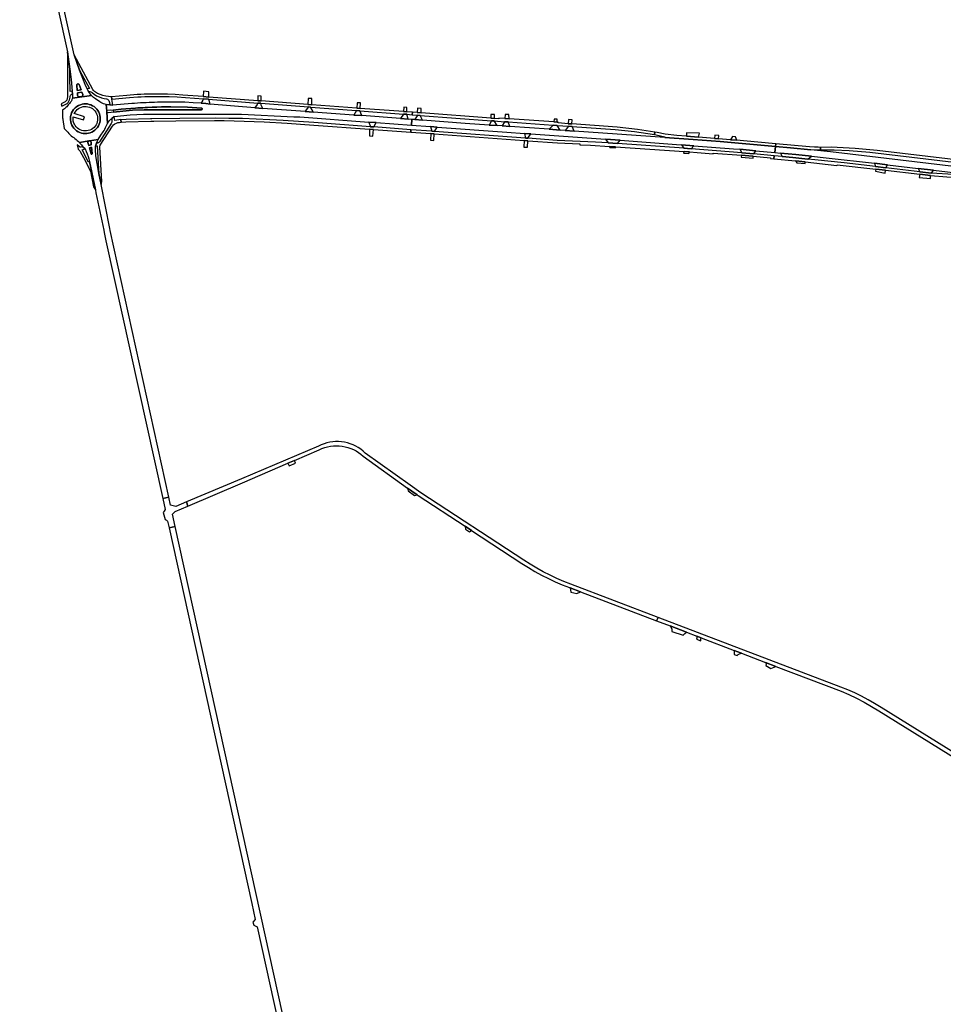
# Model space of a CAD drawing. Header units: metres. Extents: x 127325 to 135234, y 401140 to 409815.
# Tile 39 of 125: x 127414 to 128278, y 405906 to 406827. Entities that reach past the tile are written whole.
import ezdxf

# ---------------------------------------------------------------- set-up
doc = ezdxf.new("R2010")
doc.units = ezdxf.units.M
doc.layers.add('wegvakonderdelen', color=7, linetype='Continuous')

msp = doc.modelspace()

# ---------------------------------------------------------------- linework, layer by layer
at = {"layer": 'wegvakonderdelen'}
for points in [[(127431.12, 406922.69), (127459.04, 406796.96), (127461.21, 406780.59), (127462.05, 406773.4), (127462.31, 406771.18), (127463.37, 406760.17), (127463.53, 406757.53), (127463.61, 406755.41), (127463.61, 406755.02), (127463.6, 406754.64), (127463.56, 406754.25), (127463.51, 406753.87), (127463.44, 406753.49), (127481.26, 406756.02), (127478.51, 406759.89), (127477.24, 406762.16), (127475.46, 406766.29), (127473.23, 406771.89), (127470.27, 406779.68), (127465.21, 406794.03), (127414.16, 407023.17)], [(128311.69, 406686.94), (128191.37, 406701.26), (128172.89, 406703.27), (128154.4, 406705.16), (128135.56, 406706.97), (128121.36, 406708.25), (128120.71, 406702.73), (128126.14, 406702.22), (128140.57, 406700.79), (128155, 406699.31), (128168.72, 406697.84), (128214.1, 406692.61), (128226.38, 406691.17), (128254.87, 406687.83), (128269.4, 406686.12), (128316.53, 406680.59)], [(128329.95, 406691.23), (128216.5, 406704.66), (128195.84, 406706.54), (128173.48, 406707.56), (128163.54, 406707.53), (128163.54, 406707.53), (128163.54, 406705.24), (128176.18, 406705.19), (128190.52, 406704.48), (128209.66, 406702.94), (128314.53, 406690.61)], [(128489.07, 406016.62), (128220.2, 406183.24), (128214.22, 406186.97), (128208.12, 406190.51), (128201.9, 406193.83), (128195.57, 406196.95), (128189.15, 406199.85), (128182.63, 406202.54), (128011.67, 406267.65), (128011.67, 406267.65), (128010.17, 406264.47), (128022.77, 406259.66), (128038.15, 406253.79), (128047.75, 406250.13), (128051.91, 406248.54), (128082.61, 406236.83), (128089.56, 406234.18), (128112.02, 406225.61), (128121.79, 406221.88), (128182.8, 406198.61), (128190.14, 406195.42), (128197.36, 406191.97), (128204.46, 406188.27), (128211.42, 406184.32), (128218.24, 406180.13), (128502.45, 406004.12)]]:
    msp.add_lwpolyline(points, dxfattribs=at)
for points in [[(127463.53, 406757.53), (127463.37, 406760.17), (127461.24, 406759.85), (127461.22, 406773.29), (127461.21, 406780.59), (127459.04, 406796.96), (127458.63, 406796.87), (127458.78, 406793.79), (127458.88, 406766.3), (127458.92, 406754.71), (127458.28, 406751.84), (127456.57, 406750.04), (127452.96, 406748.4), (127453.71, 406746.18), (127457.47, 406747.89), (127458.56, 406748.64), (127459.5, 406749.57), (127460.27, 406750.65), (127460.83, 406751.85), (127461.18, 406753.12), (127461.29, 406754.44), (127461.32, 406754.9), (127461.41, 406755.34), (127461.65, 406755.93), (127461.99, 406756.47), (127462.43, 406756.92), (127462.95, 406757.28), (127463.53, 406757.53)], [(127465.21, 406794.03), (127470.27, 406779.68), (127474.29, 406772.29), (127479.61, 406762.53), (127477.24, 406762.16), (127478.51, 406759.89), (127479.23, 406759.95), (127479.95, 406759.86), (127480.64, 406759.63), (127481.28, 406759.27), (127481.83, 406758.79), (127483.88, 406757.22), (127486.08, 406755.86), (127488.41, 406754.74), (127490.84, 406753.86), (127493.35, 406753.24), (127495.33, 406752.84), (127496.19, 406752.51), (127496.94, 406752), (127497.56, 406751.32), (127498, 406750.51), (127498.24, 406749.63), (127498.55, 406747.26), (127501.19, 406746.9), (127500.48, 406752.53), (127500.05, 406754.8), (127497.34, 406754.98), (127494.65, 406755.4), (127492.01, 406756.05), (127489.44, 406756.92), (127486.95, 406758.01), (127485.91, 406758.51), (127484.95, 406759.14), (127484.08, 406759.91), (127483.33, 406760.78), (127482.7, 406761.75), (127465.21, 406794.03)], [(127469.67, 406766.22), (127471.54, 406761.24), (127468.02, 406760.74), (127467.61, 406765.77), (127467.72, 406766.24), (127468.02, 406766.63), (127468.46, 406766.84), (127468.94, 406766.83), (127469.38, 406766.61), (127469.67, 406766.22)], [(127469.67, 406766.22), (127469.38, 406766.61), (127468.94, 406766.83), (127468.46, 406766.84), (127468.02, 406766.63), (127467.72, 406766.24), (127467.61, 406765.77), (127468.02, 406760.74), (127471.54, 406761.24), (127469.67, 406766.22)], [(127472.38, 406759.04), (127473.16, 406756.95), (127473.25, 406756.45), (127473.17, 406755.96), (127472.93, 406755.52), (127472.54, 406755.19), (127472.07, 406755.02), (127471.32, 406754.91), (127470.07, 406754.73), (127469.58, 406754.74), (127469.12, 406754.91), (127468.75, 406755.22), (127468.49, 406755.63), (127468.38, 406756.11), (127468.21, 406758.41), (127472.38, 406759.04)], [(127472.38, 406759.04), (127468.21, 406758.41), (127468.38, 406756.11), (127468.49, 406755.63), (127468.75, 406755.22), (127469.12, 406754.91), (127469.58, 406754.74), (127470.07, 406754.73), (127471.32, 406754.91), (127472.07, 406755.02), (127472.54, 406755.19), (127472.93, 406755.52), (127473.17, 406755.96), (127473.25, 406756.45), (127473.16, 406756.95), (127472.38, 406759.04)], [(127585.75, 406755.05), (127591.03, 406754.65), (127591.28, 406759.56), (127586.02, 406759.97), (127585.75, 406755.05)], [(127496.44, 406729.99), (127495.67, 406740.73), (127495.6, 406741.23), (127495.61, 406741.52), (127495.1, 406747.58), (127493.83, 406747.9), (127492.59, 406748.33), (127491.39, 406748.87), (127490.24, 406749.5), (127489.15, 406750.23), (127484.95, 406753.02), (127484.15, 406753.54), (127483.38, 406754.1), (127482.64, 406754.7), (127481.93, 406755.35), (127481.26, 406756.02), (127463.44, 406753.49), (127463.29, 406752.85), (127463.09, 406752.23), (127462.84, 406751.62), (127462.55, 406751.04), (127462.21, 406750.47), (127461.5, 406749.53), (127460.67, 406748.7), (127459.38, 406747.2), (127458.14, 406745.59), (127457.49, 406744.84), (127456.77, 406744.15), (127455.99, 406743.53), (127455.16, 406742.99), (127454.28, 406742.53), (127454.24, 406735.2), (127454.51, 406734.27), (127454.54, 406734.11), (127454.55, 406733.96), (127454.53, 406733.8), (127454.49, 406733.64), (127454.42, 406733.5), (127455.65, 406725.21), (127459.25, 406721.75), (127460.19, 406720.56), (127461.23, 406719.45), (127462.34, 406718.42), (127463.53, 406717.48), (127464.79, 406716.63), (127465.91, 406715.82), (127466.99, 406714.97), (127468.04, 406714.07), (127469.05, 406713.13), (127470.01, 406712.15), (127479.23, 406713.64), (127479.35, 406713.66), (127487.58, 406714.85), (127488.44, 406716.53), (127490.62, 406719.9), (127491.53, 406721.02), (127492.38, 406722.18), (127493.16, 406723.4), (127493.86, 406724.66), (127494.49, 406725.96), (127496.44, 406729.99)], [(127681.24, 406741.16), (127641.66, 406743.92), (127634.19, 406744.54), (127592.37, 406748.04), (127588.22, 406748.43), (127584.07, 406748.78), (127576.4, 406749.31), (127568.71, 406749.67), (127561.02, 406749.87), (127553.33, 406749.91), (127545.64, 406749.8), (127543.03, 406749.73), (127540.43, 406749.64), (127537.83, 406749.55), (127535.23, 406749.44), (127532.63, 406749.33), (127529.9, 406749.19), (127527.18, 406749.04), (127524.46, 406748.88), (127521.74, 406748.7), (127519.02, 406748.51), (127501.19, 406746.9), (127498.55, 406747.26), (127497.86, 406747.26), (127497.16, 406747.29), (127496.47, 406747.36), (127495.78, 406747.45), (127495.1, 406747.58), (127495.61, 406741.52), (127495.68, 406741.77), (127495.81, 406741.99), (127496, 406742.17), (127496.23, 406742.29), (127496.48, 406742.35), (127499.31, 406742.64), (127501.66, 406742.37), (127509, 406743.13), (127522.64, 406744.22), (127524.87, 406744.36), (127527.09, 406744.5), (127529.31, 406744.63), (127531.53, 406744.75), (127533.76, 406744.86), (127538.1, 406745.06), (127542.45, 406745.22), (127546.8, 406745.34), (127551.15, 406745.43), (127555.5, 406745.49), (127571.32, 406745), (127584.34, 406744.16), (127584.5, 406744.13), (127584.64, 406744.04), (127584.75, 406743.92), (127584.81, 406743.77), (127584.82, 406743.6), (127584.81, 406743.21), (127584.78, 406743.06), (127584.7, 406742.92), (127584.58, 406742.82), (127584.44, 406742.76), (127584.28, 406742.75), (127538.75, 406742.72), (127534.31, 406742.67), (127530.71, 406742.62), (127519.69, 406742.24), (127510.71, 406741.52), (127501.88, 406740.48), (127499.62, 406740.15), (127496.82, 406739.86), (127496.5, 406739.87), (127496.2, 406739.97), (127495.95, 406740.17), (127495.77, 406740.43), (127495.67, 406740.73), (127496.44, 406729.99), (127496.72, 406730.58), (127497.3, 406731.46), (127497.95, 406732.3), (127498.67, 406733.07), (127499.45, 406733.79), (127500.29, 406734.43), (127502.63, 406736.26), (127517.51, 406738.09), (127530.13, 406738.58), (127535.35, 406738.59), (127599.08, 406738.71), (127621.78, 406738.44), (127670.74, 406736.22), (127676.28, 406735.95), (127740.82, 406731.2), (127747.71, 406730.69), (127780.69, 406728.27), (127781.16, 406733.71), (127777.71, 406733.96), (127770.51, 406734.5), (127734.19, 406737.21), (127726.92, 406737.76), (127688.7, 406740.61), (127681.24, 406741.16)], [(127640.06, 406750.97), (127637.1, 406751.19), (127591.03, 406754.65), (127585.75, 406755.05), (127566.8, 406756.48), (127559.58, 406756.94), (127552.35, 406757.24), (127545.11, 406757.39), (127537.87, 406757.37), (127530.63, 406757.19), (127527.38, 406757.06), (127524.12, 406756.89), (127520.87, 406756.7), (127517.62, 406756.47), (127514.37, 406756.21), (127500.05, 406754.8), (127500.48, 406752.53), (127516.94, 406754.26), (127524.65, 406754.69), (127527.92, 406754.86), (127531.19, 406754.99), (127538.8, 406755.18), (127546.4, 406755.19), (127554.01, 406755.03), (127561.6, 406754.69), (127569.19, 406754.17), (127586.1, 406752.84), (127590.91, 406752.47), (127636.95, 406748.99), (127639.84, 406748.77), (127684.39, 406745.4), (127686.34, 406745.25), (127729.42, 406741.99), (127732.31, 406741.78), (127773.43, 406738.67), (127776.35, 406738.45), (127781.54, 406738.05), (127781.74, 406740.34), (127776.32, 406740.75), (127773.3, 406740.98), (127732.91, 406744.01), (127729.61, 406744.26), (127687.68, 406747.4), (127683.75, 406747.7), (127640.06, 406750.97)], [(127590.91, 406752.47), (127586.1, 406752.84), (127585.47, 406751.76), (127584.64, 406750.13), (127584.07, 406748.78), (127588.22, 406748.43), (127592.37, 406748.04), (127592.04, 406749.04), (127591.39, 406751.36), (127590.91, 406752.47)], [(127637.1, 406751.19), (127640.06, 406750.97), (127640.24, 406755.5), (127637.04, 406755.59), (127637.1, 406751.19)], [(127683.75, 406747.7), (127687.68, 406747.4), (127687.61, 406753.14), (127684.13, 406753.29), (127683.75, 406747.7)], [(127480.24, 406721.17), (127478.61, 406720.71), (127476.94, 406720.45), (127475.26, 406720.38), (127473.57, 406720.53), (127471.92, 406720.88), (127470.32, 406721.42), (127468.79, 406722.16), (127467.37, 406723.07), (127466.07, 406724.15), (127464.9, 406725.39), (127463.89, 406726.76), (127463.06, 406728.24), (127462.41, 406729.82), (127461.96, 406731.46), (127461.71, 406733.14), (127461.67, 406734.85), (127461.84, 406736.54), (127462.21, 406738.2), (127462.78, 406739.81), (127463.55, 406741.33), (127464.65, 406742.95), (127465.97, 406744.41), (127467.48, 406745.66), (127469.16, 406746.69), (127470.96, 406747.47), (127472.58, 406747.93), (127474.24, 406748.2), (127475.92, 406748.26), (127477.6, 406748.12), (127479.25, 406747.78), (127480.84, 406747.24), (127482.36, 406746.52), (127483.78, 406745.61), (127485.09, 406744.54), (127486.25, 406743.33), (127487.26, 406741.98), (127488.09, 406740.52), (127488.75, 406738.96), (127489.21, 406737.35), (127489.48, 406735.68), (127489.54, 406734), (127489.4, 406732.32), (127489.06, 406730.67), (127488.52, 406729.08), (127487.79, 406727.56), (127486.89, 406726.14), (127485.82, 406724.84), (127484.6, 406723.67), (127483.25, 406722.67), (127481.79, 406721.83), (127480.24, 406721.17)], [(127480.24, 406721.17), (127481.79, 406721.83), (127483.25, 406722.67), (127484.6, 406723.67), (127485.82, 406724.84), (127486.89, 406726.14), (127487.79, 406727.56), (127488.52, 406729.08), (127489.06, 406730.67), (127489.4, 406732.32), (127489.54, 406734), (127489.48, 406735.68), (127489.21, 406737.35), (127488.75, 406738.96), (127488.09, 406740.52), (127487.26, 406741.98), (127486.25, 406743.33), (127485.09, 406744.54), (127483.78, 406745.61), (127482.36, 406746.52), (127480.84, 406747.24), (127479.25, 406747.78), (127477.6, 406748.12), (127475.92, 406748.26), (127474.24, 406748.2), (127472.58, 406747.93), (127470.96, 406747.47), (127469.16, 406746.69), (127467.48, 406745.66), (127465.97, 406744.41), (127464.65, 406742.95), (127463.55, 406741.33), (127462.78, 406739.81), (127462.21, 406738.2), (127461.84, 406736.54), (127461.67, 406734.85), (127461.71, 406733.14), (127461.96, 406731.46), (127462.41, 406729.82), (127463.06, 406728.24), (127463.89, 406726.76), (127464.9, 406725.39), (127466.07, 406724.15), (127467.37, 406723.07), (127468.79, 406722.16), (127470.32, 406721.42), (127471.92, 406720.88), (127473.57, 406720.53), (127475.26, 406720.38), (127476.94, 406720.45), (127478.61, 406720.71), (127480.24, 406721.17)], [(127486.63, 406737.61), (127486.97, 406736.09), (127487.1, 406734.55), (127487.03, 406733), (127486.75, 406731.48), (127486.26, 406730.01), (127485.58, 406728.61), (127484.72, 406727.32), (127483.7, 406726.16), (127482.53, 406725.15), (127481.23, 406724.3), (127479.83, 406723.64), (127478.35, 406723.17), (127476.82, 406722.9), (127475.27, 406722.84), (127473.73, 406722.99), (127472.22, 406723.35), (127470.78, 406723.91), (127469.42, 406724.65), (127468.17, 406725.58), (127467.06, 406726.66), (127466.11, 406727.88), (127465.32, 406729.22), (127464.92, 406730.11), (127464.6, 406731.06), (127464.35, 406732.06), (127464.19, 406733.08), (127464.12, 406734.1), (127464.15, 406735.13), (127464.27, 406736.15), (127473.97, 406733.2), (127474.92, 406736.2), (127465.22, 406739.23), (127465.97, 406740.58), (127466.89, 406741.81), (127467.97, 406742.91), (127469.18, 406743.85), (127470.51, 406744.63), (127471.93, 406745.22), (127473.42, 406745.61), (127474.95, 406745.8), (127476.49, 406745.79), (127478.01, 406745.57), (127479.49, 406745.15), (127480.9, 406744.54), (127482.21, 406743.74), (127483.41, 406742.77), (127484.47, 406741.66), (127485.37, 406740.41), (127486.09, 406739.05), (127486.63, 406737.61)], [(127501.66, 406742.37), (127501.88, 406740.48), (127510.71, 406741.52), (127519.69, 406742.24), (127530.71, 406742.62), (127534.31, 406742.67), (127538.75, 406742.72), (127584.28, 406742.75), (127584.44, 406742.76), (127584.58, 406742.82), (127584.7, 406742.92), (127584.78, 406743.06), (127584.81, 406743.21), (127584.82, 406743.6), (127584.81, 406743.77), (127584.75, 406743.92), (127584.64, 406744.04), (127584.5, 406744.13), (127584.34, 406744.16), (127571.32, 406745), (127555.5, 406745.49), (127551.15, 406745.43), (127546.8, 406745.34), (127542.45, 406745.22), (127538.1, 406745.06), (127533.76, 406744.86), (127531.53, 406744.75), (127529.31, 406744.63), (127527.09, 406744.5), (127524.87, 406744.36), (127522.64, 406744.22), (127509, 406743.13), (127501.66, 406742.37)], [(127639.84, 406748.77), (127636.95, 406748.99), (127636.52, 406747.53), (127634.87, 406745.51), (127634.19, 406744.54), (127641.66, 406743.92), (127641.12, 406745.17), (127640.02, 406747.1), (127639.84, 406748.77)], [(127686.34, 406745.25), (127684.39, 406745.4), (127683.56, 406744.09), (127682.36, 406742.67), (127681.24, 406741.16), (127688.7, 406740.61), (127687.83, 406742.49), (127686.34, 406745.25)], [(127732.31, 406741.78), (127729.42, 406741.99), (127726.92, 406737.76), (127734.19, 406737.21), (127732.31, 406741.78)], [(127729.61, 406744.26), (127732.91, 406744.01), (127733.08, 406749.04), (127729.86, 406749.21), (127729.61, 406744.26)], [(127773.3, 406740.98), (127776.32, 406740.75), (127776.51, 406744.95), (127773.5, 406745.13), (127773.3, 406740.98)], [(127786.2, 406740.01), (127789.86, 406739.73), (127789.98, 406743.84), (127786.32, 406744.07), (127786.2, 406740.01)], [(127509.04, 406731.07), (127508.9, 406733.28), (127508.88, 406733.48), (127503.05, 406732.8), (127502.63, 406736.26), (127500.29, 406734.43), (127500.51, 406732.63), (127500.53, 406732.08), (127500.48, 406731.53), (127500.35, 406730.99), (127500.16, 406730.47), (127499.89, 406729.98), (127488.88, 406712.81), (127488.58, 406712.46), (127488.23, 406712.15), (127487.85, 406711.89), (127487.43, 406711.69), (127486.99, 406711.55), (127486.05, 406711.3), (127485.22, 406708.49), (127486.75, 406708.98), (127487.63, 406692.45), (127488.15, 406682.93), (127490.29, 406672.66), (127490.95, 406675.52), (127489.11, 406707.75), (127489.23, 406708.75), (127489.6, 406709.61), (127500.93, 406727.47), (127502.02, 406728.57), (127503.27, 406729.48), (127504.65, 406730.19), (127506.12, 406730.68), (127507.64, 406730.93), (127509.04, 406731.07)], [(127508.9, 406733.28), (127509.04, 406731.07), (127513.43, 406731.35), (127537.01, 406732.01), (127539.69, 406732.09), (127560.38, 406732.43), (127596.33, 406732.54), (127605.63, 406732.51), (127614.93, 406732.38), (127624.23, 406732.14), (127633.52, 406731.8), (127642.81, 406731.34), (127664.5, 406730.16), (127689.53, 406728.44), (127741.63, 406724.62), (127745.27, 406724.35), (127780.13, 406721.8), (127780.33, 406724.07), (127745.45, 406726.64), (127742.51, 406726.85), (127689.42, 406730.75), (127660.79, 406732.67), (127648.09, 406733.43), (127635.38, 406734.02), (127622.66, 406734.43), (127609.94, 406734.67), (127597.22, 406734.73), (127563.9, 406734.66), (127537.84, 406734.33), (127536.44, 406734.28), (127513.83, 406733.63), (127508.9, 406733.28)], [(127747.71, 406730.69), (127740.82, 406731.2), (127742.51, 406726.85), (127745.45, 406726.64), (127747.71, 406730.69)], [(127776.35, 406738.45), (127773.43, 406738.67), (127770.51, 406734.5), (127777.71, 406733.96), (127776.35, 406738.45)], [(127933.11, 406722.73), (127924.64, 406723.34), (127919.98, 406723.67), (127909.49, 406724.41), (127872.89, 406727.01), (127865.59, 406727.53), (127861.01, 406727.85), (127853.36, 406728.4), (127830.9, 406729.99), (127791.2, 406732.96), (127783.94, 406733.5), (127781.16, 406733.71), (127780.69, 406728.27), (127798.67, 406726.94), (127804.91, 406726.48), (127870.08, 406721.69), (127886.4, 406720.53), (127892.51, 406720.09), (127962.42, 406715.09), (127975.95, 406714.12), (128028.87, 406710.34), (128033.49, 406709.98), (128045.11, 406709.09), (128081.98, 406706.24), (128088.02, 406705.72), (128102.89, 406704.4), (128120.71, 406702.73), (128121.36, 406708.25), (128069.52, 406712.92), (128044.42, 406714.83), (128017.94, 406716.71), (127933.11, 406722.73)], [(127917.21, 406731.07), (127914.13, 406731.28), (127872.06, 406734.28), (127868.3, 406734.54), (127862.6, 406734.95), (127862.52, 406734.28), (127858.5, 406734.59), (127855.14, 406734.84), (127789.86, 406739.73), (127786.2, 406740.01), (127781.74, 406740.34), (127781.54, 406738.05), (127786.47, 406737.68), (127788.98, 406737.49), (127855.73, 406732.44), (127858.04, 406732.27), (127867.98, 406731.54), (127871.28, 406731.31), (127913.39, 406728.31), (127917.21, 406728.03), (127927.8, 406727.28), (127931.11, 406727.04), (127971.45, 406724.17), (127989.63, 406722.42), (128008.21, 406719.47), (128008.67, 406721.78), (127992.32, 406724.34), (127973.41, 406726.39), (127930.89, 406729.44), (127927.45, 406729.69), (127917.91, 406730.37), (127917.95, 406731.01), (127917.21, 406731.07)], [(127788.98, 406737.49), (127786.47, 406737.68), (127783.94, 406733.5), (127791.2, 406732.96), (127788.98, 406737.49)], [(127858.04, 406732.27), (127855.73, 406732.44), (127853.36, 406728.4), (127861.01, 406727.85), (127858.04, 406732.27)], [(127855.14, 406734.84), (127858.5, 406734.59), (127858.4, 406738.13), (127855.09, 406738.3), (127855.14, 406734.84)], [(127871.28, 406731.31), (127867.98, 406731.54), (127865.59, 406727.53), (127872.89, 406727.01), (127871.28, 406731.31)], [(127868.3, 406734.54), (127872.06, 406734.28), (127872.02, 406738.33), (127868.47, 406738.4), (127868.3, 406734.54)], [(127917.16, 406733.91), (127914.18, 406734), (127914.13, 406731.28), (127917.21, 406731.07), (127917.16, 406733.91)], [(127927.45, 406729.69), (127930.89, 406729.44), (127931.04, 406733.17), (127927.81, 406733.51), (127927.45, 406729.69)], [(127745.27, 406724.35), (127741.63, 406724.62), (127741.37, 406718.24), (127744.5, 406718.06), (127745.27, 406724.35)], [(127973.45, 406711.08), (127964.79, 406711.7), (127952.84, 406712.43), (127917.21, 406714.01), (127889.71, 406716.03), (127887.37, 406716.2), (127802.34, 406722.45), (127799.8, 406722.64), (127780.33, 406724.07), (127780.13, 406721.8), (127798.75, 406720.43), (127802.17, 406720.18), (127886.38, 406714), (127889.81, 406713.75), (127917.39, 406711.73), (127938.33, 406710.71), (127938.41, 406710.03), (127948.28, 406709.66), (127966.12, 406708.43), (127971.84, 406708.03), (128035.94, 406703.6), (128040.97, 406703.25), (128048.07, 406702.76), (128063.04, 406701.48), (128063.07, 406702.2), (128089.64, 406700.14), (128096.63, 406699.6), (128100.53, 406699.23), (128116.86, 406697.69), (128116.78, 406697.06), (128120.01, 406696.75), (128120.34, 406699.55), (128101.15, 406701.34), (128089.83, 406702.4), (128042.49, 406706.15), (128035.72, 406706.64), (127973.45, 406711.08)], [(127804.91, 406726.48), (127798.67, 406726.94), (127799.8, 406722.64), (127802.34, 406722.45), (127804.91, 406726.48)], [(127917.21, 406728.03), (127913.39, 406728.31), (127909.49, 406724.41), (127919.98, 406723.67), (127917.21, 406728.03)], [(127931.11, 406727.04), (127927.8, 406727.28), (127924.64, 406723.34), (127933.11, 406722.73), (127931.11, 406727.04)], [(127498.8, 406629.69), (127498.39, 406631.71), (127490.29, 406672.66), (127488.15, 406682.93), (127486.51, 406692.35), (127485.26, 406699.6), (127484.95, 406705.53), (127485.22, 406708.49), (127486.05, 406711.3), (127486.87, 406713.48), (127487.58, 406714.85), (127479.35, 406713.66), (127479.81, 406713.64), (127480.25, 406713.48), (127480.61, 406713.19), (127480.87, 406712.79), (127480.98, 406712.34), (127481.18, 406709.96), (127478.79, 406709.35), (127478.08, 406711.97), (127478.07, 406712.41), (127478.2, 406712.84), (127478.46, 406713.21), (127478.81, 406713.49), (127479.23, 406713.64), (127470.01, 406712.15), (127470.58, 406711.54), (127472.01, 406709.84), (127473.32, 406708.05), (127475.33, 406706), (127476.43, 406703.74), (127477.4, 406701.43), (127478.23, 406699.06), (127478.93, 406696.65), (127479.5, 406694.2), (127485.03, 406667.72), (127485.2, 406667.46), (127485.56, 406664.92), (127489.08, 406647.41), (127492.75, 406629.93), (127493.18, 406627.93), (127494.86, 406620.19), (127548.01, 406378.81), (127553.75, 406380.07), (127498.8, 406629.69)], [(127479.35, 406713.66), (127479.23, 406713.64), (127478.81, 406713.49), (127478.46, 406713.21), (127478.2, 406712.84), (127478.07, 406712.41), (127478.08, 406711.97), (127478.79, 406709.35), (127481.18, 406709.96), (127480.98, 406712.34), (127480.87, 406712.79), (127480.61, 406713.19), (127480.25, 406713.48), (127479.81, 406713.64), (127479.35, 406713.66)], [(127802.17, 406720.18), (127798.75, 406720.43), (127798.49, 406714.22), (127801.67, 406713.91), (127802.17, 406720.18)], [(127889.81, 406713.75), (127886.38, 406714), (127886, 406707.82), (127889.39, 406707.61), (127889.81, 406713.75)], [(127892.51, 406720.09), (127886.4, 406720.53), (127887.37, 406716.2), (127889.71, 406716.03), (127892.51, 406720.09)], [(127975.95, 406714.12), (127962.42, 406715.09), (127964.79, 406711.7), (127973.45, 406711.08), (127975.95, 406714.12)], [(128038.15, 406717.92), (128029.01, 406718.64), (128018.28, 406719.82), (128010.57, 406721.39), (128008.67, 406721.78), (128008.21, 406719.47), (128009.91, 406719.13), (128017.96, 406717.52), (128017.94, 406716.71), (128044.42, 406714.83), (128069.52, 406712.92), (128121.36, 406708.25), (128121.67, 406710.89), (128091.4, 406713.69), (128085.39, 406714.16), (128079.4, 406714.64), (128068.11, 406715.54), (128064.5, 406715.82), (128049.23, 406717.04), (128038.15, 406717.92)], [(128050.39, 406720.9), (128038.24, 406721.24), (128038.15, 406717.92), (128049.23, 406717.04), (128050.39, 406720.9)], [(128068.29, 406718.7), (128064.78, 406718.84), (128064.5, 406715.82), (128068.11, 406715.54), (128068.29, 406718.7)], [(128084.12, 406717.34), (128081.06, 406717.67), (128079.4, 406714.64), (128085.39, 406714.16), (128084.12, 406717.34)], [(127475.33, 406706), (127473.32, 406708.05), (127471.59, 406707.7), (127471.18, 406707.7), (127470.77, 406707.77), (127470.37, 406707.9), (127470.01, 406708.1), (127469.68, 406708.36), (127467.85, 406710.03), (127468.87, 406705.94), (127469.92, 406704.98), (127470.45, 406704.41), (127470.88, 406703.78), (127473.8, 406698.12), (127480.4, 406685.37), (127483.13, 406670.61), (127485.03, 406667.72), (127479.5, 406694.2), (127478.68, 406693.78), (127472.71, 406705.34), (127475.33, 406706)], [(127481.92, 406701.76), (127481.87, 406701.45), (127481.66, 406701.22), (127481.35, 406701.16), (127481.06, 406701.3), (127480.91, 406701.57), (127479.37, 406707.11), (127481.39, 406707.57), (127481.92, 406701.76)], [(127481.39, 406707.57), (127479.37, 406707.11), (127480.91, 406701.57), (127481.06, 406701.3), (127481.35, 406701.16), (127481.66, 406701.22), (127481.87, 406701.45), (127481.92, 406701.76), (127481.39, 406707.57)], [(127971.84, 406708.03), (127966.12, 406708.43), (127966.56, 406707.51), (127971.56, 406706.98), (127971.84, 406708.03)], [(128045.11, 406709.09), (128033.49, 406709.98), (128035.72, 406706.64), (128042.49, 406706.15), (128045.11, 406709.09)], [(128040.97, 406703.25), (128035.94, 406703.6), (128035.47, 406702.16), (128040.37, 406701.77), (128040.97, 406703.25)], [(128102.89, 406704.4), (128088.02, 406705.72), (128089.83, 406702.4), (128101.15, 406701.34), (128102.89, 406704.4)], [(128121.67, 406710.89), (128121.36, 406708.25), (128135.56, 406706.97), (128154.4, 406705.16), (128154.45, 406705.54), (128161.72, 406705.3), (128163.54, 406705.24), (128163.54, 406707.53), (128161.48, 406707.6), (128158.04, 406707.7), (128153.39, 406707.97), (128121.67, 406710.89)], [(128100.53, 406699.23), (128096.63, 406699.6), (128089.64, 406700.14), (128089.44, 406698.38), (128100.41, 406697.29), (128100.53, 406699.23)], [(128215.04, 406689.47), (128185.8, 406692.93), (128158.36, 406695.83), (128151.8, 406696.49), (128137.6, 406697.93), (128127.66, 406698.86), (128120.34, 406699.55), (128120.01, 406696.75), (128140.26, 406694.83), (128149.35, 406693.86), (128178.91, 406690.69), (128179, 406691.33), (128215.27, 406687.21), (128224.37, 406686.14), (128256.39, 406682.36), (128266.6, 406681.16), (128281.83, 406680.02), (128287.58, 406679.67), (128287.54, 406681.99), (128267.53, 406683.26), (128256.51, 406684.57), (128224.73, 406688.32), (128215.04, 406689.47)], [(128155, 406699.31), (128140.57, 406700.79), (128126.14, 406702.22), (128127.66, 406698.86), (128137.6, 406697.93), (128151.8, 406696.49), (128155, 406699.31)], [(128140.26, 406694.83), (128141.29, 406692.97), (128149.06, 406692.34), (128149.35, 406693.86), (128140.26, 406694.83)], [(128226.38, 406691.17), (128214.1, 406692.61), (128215.04, 406689.47), (128224.73, 406688.32), (128226.38, 406691.17)], [(128224.37, 406686.14), (128215.27, 406687.21), (128214.88, 406685.12), (128224.08, 406683.44), (128224.37, 406686.14)], [(128269.4, 406686.12), (128254.87, 406687.83), (128256.51, 406684.57), (128267.53, 406683.26), (128269.4, 406686.12)], [(128266.6, 406681.16), (128256.39, 406682.36), (128255.88, 406679.26), (128266.48, 406678.53), (128266.6, 406681.16)], [(127570.13, 406375.78), (127571.66, 406371.87), (127622.55, 406393.68), (127665.16, 406411.95), (127671.38, 406414.62), (127694.49, 406424.53), (127697.01, 406425.65), (127699.6, 406426.59), (127702.27, 406427.33), (127704.97, 406427.86), (127707.72, 406428.19), (127710.47, 406428.31), (127713.23, 406428.23), (127715.98, 406427.93), (127718.7, 406427.43), (127721.37, 406426.73), (127723.97, 406425.82), (127726.51, 406424.73), (127728.95, 406423.44), (127731.29, 406421.98), (127733.52, 406420.34), (127735.61, 406418.54), (127777.05, 406388.75), (127786.15, 406382.42), (127786.99, 406381.83), (127831.01, 406353.05), (127837.01, 406349.13), (127884.19, 406318.28), (127890.18, 406314.39), (127896.3, 406310.7), (127902.55, 406307.23), (127908.91, 406303.98), (127915.38, 406300.95), (127921.95, 406298.15), (127928.62, 406295.58), (127929.23, 406295.35), (127939.01, 406291.62), (128010.17, 406264.47), (128011.67, 406267.65), (127929.94, 406298.78), (127923.34, 406301.32), (127916.83, 406304.08), (127910.42, 406307.08), (127904.12, 406310.29), (127897.94, 406313.73), (127891.88, 406317.38), (127885.95, 406321.23), (127789.68, 406384.33), (127779.41, 406391.4), (127737.51, 406421.39), (127735.46, 406423.26), (127733.28, 406424.97), (127730.98, 406426.52), (127728.57, 406427.89), (127726.07, 406429.09), (127723.48, 406430.09), (127720.83, 406430.91), (127718.12, 406431.52), (127715.38, 406431.94), (127712.62, 406432.15), (127709.84, 406432.16), (127707.08, 406431.97), (127704.33, 406431.57), (127701.62, 406430.97), (127698.96, 406430.18), (127696.37, 406429.19), (127693.86, 406428.01), (127621.58, 406397.5), (127570.13, 406375.78)], [(127671.38, 406414.62), (127665.16, 406411.95), (127666.34, 406409.41), (127672.18, 406411.94), (127671.38, 406414.62)], [(127777.05, 406388.75), (127777.62, 406386.13), (127783.53, 406381.72), (127786.15, 406382.42), (127777.05, 406388.75)], [(127571.66, 406371.87), (127570.13, 406375.78), (127560.18, 406371.58), (127555.34, 406372.83), (127553.75, 406380.07), (127548.01, 406378.81), (127550.22, 406368.77), (127549.41, 406367.09), (127548.56, 406366), (127550.27, 406359.44), (127551.39, 406358.78), (127552.61, 406357.83), (127554.01, 406351.48), (127559.76, 406352.74), (127557.23, 406364.23), (127559.75, 406366.76), (127571.66, 406371.87)], [(127559.76, 406352.74), (127554.01, 406351.48), (127631.51, 406000), (127634.54, 405984.89), (127632.46, 405982.63), (127633.35, 405979.58), (127636.31, 405978.21), (127683.72, 405762.92), (127689.32, 405764.59), (127686.81, 405775.98), (127685.72, 405780.94), (127559.76, 406352.74)], [(127831.01, 406353.05), (127831.44, 406350.23), (127835.21, 406347.66), (127837.01, 406349.13), (127831.01, 406353.05)], [(127939.01, 406291.62), (127929.23, 406295.35), (127929.77, 406291.38), (127935.44, 406289.91), (127939.01, 406291.62)], [(128022.77, 406259.66), (128024.36, 406257.02), (128024.34, 406254.55), (128035.13, 406250.97), (128036.57, 406252.68), (128038.15, 406253.79), (128022.77, 406259.66)], [(128051.91, 406248.54), (128047.75, 406250.13), (128047.91, 406248.22), (128047.55, 406247.37), (128051.46, 406245.68), (128051.67, 406247.29), (128051.91, 406248.54)], [(128082.61, 406236.83), (128082.79, 406235.46), (128082.72, 406233.93), (128082.62, 406233.02), (128085.62, 406231.95), (128086.51, 406232.98), (128087.78, 406233.7), (128089.56, 406234.18), (128082.61, 406236.83)], [(128112.02, 406225.61), (128112.58, 406224.36), (128112.37, 406222.62), (128117.2, 406219.96), (128120.32, 406221.09), (128121.79, 406221.88), (128112.02, 406225.61)]]:
    msp.add_lwpolyline(points, close=True, dxfattribs=at)

doc.saveas('drawing.dxf')
